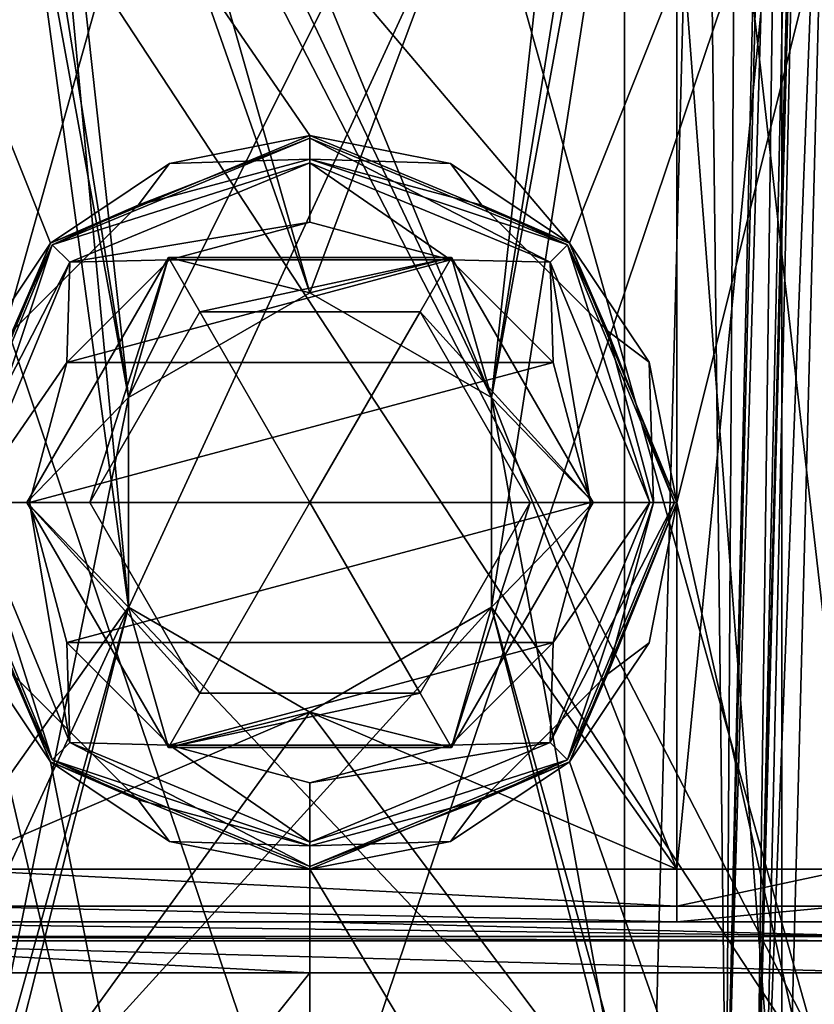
# Model space of a CAD drawing. Header units: millimetres. Extents: x -322 to 175, y 0 to 232.
# Tile 134 of 157: x 147 to 155, y 72 to 81. Entities that reach past the tile are written whole.
import ezdxf

# ---------------------------------------------------------------- set-up
doc = ezdxf.new("R2010")
doc.units = ezdxf.units.MM
doc.header["$LTSCALE"] = 65.185185
for name, color, linetype in [('683', 7, 'CONTINUOUS'), ('685', 7, 'CONTINUOUS'), ('690', 7, 'CONTINUOUS'), ('691', 7, 'CONTINUOUS'), ('692', 7, 'CONTINUOUS'), ('693', 7, 'CONTINUOUS'), ('694', 7, 'CONTINUOUS'), ('697', 7, 'CONTINUOUS'), ('698', 7, 'CONTINUOUS'), ('702', 7, 'CONTINUOUS'), ('704', 7, 'CONTINUOUS'), ('705', 7, 'CONTINUOUS'), ('711', 7, 'CONTINUOUS'), ('712', 7, 'CONTINUOUS'), ('713', 7, 'CONTINUOUS'), ('719', 7, 'CONTINUOUS'), ('722', 7, 'CONTINUOUS'), ('723', 7, 'CONTINUOUS'), ('731', 7, 'CONTINUOUS'), ('733', 7, 'CONTINUOUS'), ('738', 7, 'CONTINUOUS'), ('739', 7, 'CONTINUOUS'), ('740', 7, 'CONTINUOUS'), ('741', 7, 'CONTINUOUS'), ('742', 7, 'CONTINUOUS'), ('886', 7, 'CONTINUOUS'), ('887', 7, 'CONTINUOUS'), ('888', 7, 'CONTINUOUS'), ('889', 7, 'CONTINUOUS'), ('890', 7, 'CONTINUOUS'), ('891', 7, 'CONTINUOUS'), ('892', 7, 'CONTINUOUS'), ('893', 7, 'CONTINUOUS'), ('894', 7, 'CONTINUOUS'), ('895', 7, 'CONTINUOUS'), ('896', 7, 'CONTINUOUS'), ('897', 7, 'CONTINUOUS'), ('898', 7, 'CONTINUOUS'), ('903', 7, 'CONTINUOUS'), ('904', 7, 'CONTINUOUS'), ('905', 7, 'CONTINUOUS')]:
    doc.layers.add(name, color=color, linetype=linetype)

msp = doc.modelspace()

# ---------------------------------------------------------------- linework, layer by layer
at = {"layer": '683', "color": 7, "linetype": 'CONTINUOUS', "true_color": 0xe0f2ff}
for points in [[(156.8756, 90.1, 21.161), (143.1244, 90.1, 21.161), (152.4748, 79.0749, 22.1119), (156.8756, 90.1, 21.161)], [(150, 80.1, 22.25), (143.1244, 90.1, 21.161), (147.5251, 79.0749, 22.1119), (150, 80.1, 22.25)], [(143.1244, 90.1, 21.161), (150, 80.1, 22.25), (152.4748, 79.0749, 22.1119), (143.1244, 90.1, 21.161)], [(147.5251, 79.0749, 22.1119), (143.1244, 90.1, 21.161), (146.5, 76.5999, 21.973), (147.5251, 79.0749, 22.1119)], [(153.5, 76.6001, 21.973), (156.8756, 90.1, 21.161), (152.4748, 79.0749, 22.1119), (153.5, 76.6001, 21.973)], [(156.8755, 61.6, 21.1611), (156.8756, 90.1, 21.161), (153.5, 76.6001, 21.973), (156.8755, 61.6, 21.1611)], [(143.1245, 61.6, 21.1611), (150, 61.6, 22.25), (146.5, 76.5999, 21.973), (143.1245, 61.6, 21.1611)], [(146.5, 76.5999, 21.973), (150, 61.6, 22.25), (147.5252, 74.125, 22.1119), (146.5, 76.5999, 21.973)], [(152.4749, 74.1251, 22.1119), (156.8755, 61.6, 21.1611), (153.5, 76.6001, 21.973), (152.4749, 74.1251, 22.1119)], [(147.5252, 74.125, 22.1119), (150, 61.6, 22.25), (150, 73.1, 22.25), (147.5252, 74.125, 22.1119)], [(150, 73.1, 22.25), (156.8755, 61.6, 21.1611), (152.4749, 74.1251, 22.1119), (150, 73.1, 22.25)], [(150, 61.6, 22.25), (156.8755, 61.6, 21.1611), (150, 73.1, 22.25), (150, 61.6, 22.25)]]:
    msp.add_3dface(points, dxfattribs=at)
at = {"layer": '685', "color": 7, "linetype": 'CONTINUOUS', "true_color": 0xe0f2ff}
for points in [[(150, 69.6983, -22.25), (139.1947, 68.6793, -19.4501), (143.1244, 90.1, -21.161), (150, 69.6983, -22.25)], [(156.8756, 90.1, -21.161), (150, 69.6983, -22.25), (143.1244, 90.1, -21.161), (156.8756, 90.1, -21.161)], [(160.8053, 68.6793, -19.4501), (150, 69.6983, -22.25), (156.8756, 90.1, -21.161), (160.8053, 68.6793, -19.4501)]]:
    msp.add_3dface(points, dxfattribs=at)
at = {"layer": '690', "color": 7, "linetype": 'CONTINUOUS', "true_color": 0xe0f2ff}
for points in [[(147, 70.6, 4.9), (147, 89.1, 4.9), (148.268, 75.6, 4.9), (147, 70.6, 4.9)], [(147, 89.1, 4.9), (153, 89.1, 4.9), (151.732, 77.6, 4.9), (147, 89.1, 4.9)], [(148.268, 75.6, 4.9), (147, 89.1, 4.9), (148.268, 77.6, 4.9), (148.268, 75.6, 4.9)], [(148.268, 77.6, 4.9), (147, 89.1, 4.9), (150, 78.6, 4.9), (148.268, 77.6, 4.9)], [(150, 78.6, 4.9), (147, 89.1, 4.9), (151.732, 77.6, 4.9), (150, 78.6, 4.9)], [(153, 89.1, 4.9), (153, 70.6, 4.9), (151.732, 77.6, 4.9), (153, 89.1, 4.9)], [(151.732, 77.6, 4.9), (153, 70.6, 4.9), (151.732, 75.6, 4.9), (151.732, 77.6, 4.9)], [(153, 70.6, 4.9), (147, 70.6, 4.9), (148.268, 75.6, 4.9), (153, 70.6, 4.9)], [(150, 74.6, 4.9), (153, 70.6, 4.9), (148.268, 75.6, 4.9), (150, 74.6, 4.9)], [(153, 70.6, 4.9), (150, 74.6, 4.9), (151.732, 75.6, 4.9), (153, 70.6, 4.9)]]:
    msp.add_3dface(points, dxfattribs=at)
at = {"layer": '691', "color": 7, "linetype": 'CONTINUOUS', "true_color": 0xe0f2ff}
for points in [[(153, 70.6, 4.9), (153, 89.1, 4.9), (153, 70.6, 4.5), (153, 70.6, 4.9)], [(153, 70.6, 4.5), (153, 89.1, 4.9), (153, 89.1, 4.5), (153, 70.6, 4.5)]]:
    msp.add_3dface(points, dxfattribs=at)
at = {"layer": '692', "color": 7, "linetype": 'CONTINUOUS', "true_color": 0xe0f2ff}
for points in [[(154.5, 69.6, 4.5), (153, 70.6, 4.5), (153, 89.1, 4.5), (154.5, 69.6, 4.5)], [(154.5, 69.6, 4.5), (153, 89.1, 4.5), (154.5, 89.1, 4.5), (154.5, 69.6, 4.5)]]:
    msp.add_3dface(points, dxfattribs=at)
at = {"layer": '693', "color": 7, "linetype": 'CONTINUOUS', "true_color": 0xe0f2ff}
for points in [[(154.5, 69.6, -4.5), (154.5, 69.6, 4.5), (154.5, 89.1, 4.5), (154.5, 69.6, -4.5)], [(154.5, 69.6, -4.5), (154.5, 89.1, 4.5), (154.5, 89.1, -4.5), (154.5, 69.6, -4.5)]]:
    msp.add_3dface(points, dxfattribs=at)
at = {"layer": '694', "color": 7, "linetype": 'CONTINUOUS', "true_color": 0xe0f2ff}
for points in [[(145.5, 69.6, -4.5), (154.5, 69.6, -4.5), (154.5, 89.1, -4.5), (145.5, 69.6, -4.5)], [(145.5, 69.6, -4.5), (154.5, 89.1, -4.5), (145.5, 89.1, -4.5), (145.5, 69.6, -4.5)]]:
    msp.add_3dface(points, dxfattribs=at)
at = {"layer": '697', "color": 7, "linetype": 'CONTINUOUS', "true_color": 0xe0f2ff}
for points in [[(154.2631, 70.1007, 8.0135), (154.2631, 70.1007, 7.5128), (154.7217, 87.6131, 7.9713), (154.2631, 70.1007, 8.0135)], [(154.7217, 87.6131, 8.472), (154.2631, 70.1007, 8.0135), (154.7217, 87.6131, 7.9713), (154.7217, 87.6131, 8.472)]]:
    msp.add_3dface(points, dxfattribs=at)
at = {"layer": '698', "color": 7, "linetype": 'CONTINUOUS', "true_color": 0xe0f2ff}
for points in [[(146.2518, 88.6131, 9.4979), (146.7365, 70.1007, 9.0131), (148.2681, 77.6002, 9.2095), (146.2518, 88.6131, 9.4979)], [(153.7482, 88.6131, 9.4979), (146.2518, 88.6131, 9.4979), (148.2681, 77.6002, 9.2095), (153.7482, 88.6131, 9.4979)], [(150, 78.6, 9.2357), (153.7482, 88.6131, 9.4979), (148.2681, 77.6002, 9.2095), (150, 78.6, 9.2357)], [(151.7319, 77.6002, 9.2095), (153.7482, 88.6131, 9.4979), (150, 78.6, 9.2357), (151.7319, 77.6002, 9.2095)], [(153.2635, 70.1007, 9.0131), (153.7482, 88.6131, 9.4979), (151.7319, 75.5998, 9.1571), (153.2635, 70.1007, 9.0131)], [(151.7319, 75.5998, 9.1571), (153.7482, 88.6131, 9.4979), (151.7319, 77.6002, 9.2095), (151.7319, 75.5998, 9.1571)], [(148.2681, 77.6002, 9.2095), (146.7365, 70.1007, 9.0131), (148.2681, 75.5998, 9.1571), (148.2681, 77.6002, 9.2095)], [(146.7365, 70.1007, 9.0131), (153.2635, 70.1007, 9.0131), (151.7319, 75.5998, 9.1571), (146.7365, 70.1007, 9.0131)], [(150, 74.6, 9.1309), (146.7365, 70.1007, 9.0131), (151.7319, 75.5998, 9.1571), (150, 74.6, 9.1309)], [(146.7365, 70.1007, 9.0131), (150, 74.6, 9.1309), (148.2681, 75.5998, 9.1571), (146.7365, 70.1007, 9.0131)]]:
    msp.add_3dface(points, dxfattribs=at)
at = {"layer": '702', "color": 7, "linetype": 'CONTINUOUS', "true_color": 0xe0f2ff}
for points in [[(155.5135, 70.1007, -6.5131), (144.4865, 70.1007, -6.5131), (144.028, 87.6131, -6.9717), (155.5135, 70.1007, -6.5131)], [(146.4883, 87.6131, -6.9717), (155.5135, 70.1007, -6.5131), (144.028, 87.6131, -6.9717), (146.4883, 87.6131, -6.9717)], [(153.5117, 87.6131, -6.9717), (155.5135, 70.1007, -6.5131), (146.4883, 87.6131, -6.9717), (153.5117, 87.6131, -6.9717)], [(155.972, 87.6131, -6.9717), (155.5135, 70.1007, -6.5131), (153.5117, 87.6131, -6.9717), (155.972, 87.6131, -6.9717)]]:
    msp.add_3dface(points, dxfattribs=at)
at = {"layer": '704', "color": 7, "linetype": 'CONTINUOUS', "true_color": 0xe0f2ff}
for points in [[(155.6371, 72.1131, 19.6834), (156.0326, 72.1927, 19.5636), (150, 64.0991, 20.6846), (155.6371, 72.1131, 19.6834)], [(150, 64.0991, 20.6846), (156.0326, 72.1927, 19.5636), (156.392, 64.0991, 19.6722), (150, 64.0991, 20.6846)], [(144.3629, 72.1131, 19.6834), (150, 72.1131, 20.4747), (143.608, 64.0991, 19.6722), (144.3629, 72.1131, 19.6834)], [(143.608, 64.0991, 19.6722), (150, 72.1131, 20.4747), (150, 64.0991, 20.6846), (143.608, 64.0991, 19.6722)], [(150, 72.1131, 20.4747), (155.6371, 72.1131, 19.6834), (150, 64.0991, 20.6846), (150, 72.1131, 20.4747)]]:
    msp.add_3dface(points, dxfattribs=at)
at = {"layer": '705', "color": 7, "linetype": 'CONTINUOUS', "true_color": 0xe0f2ff}
for points in [[(138.595, 88.6131, -16.4813), (144.714, 69.7951, -19.8434), (150, 88.6131, -20.0426), (138.595, 88.6131, -16.4813)], [(144.714, 69.7951, -19.8434), (155.2858, 69.7951, -19.8435), (150, 88.6131, -20.0426), (144.714, 69.7951, -19.8434)], [(150, 88.6131, -20.0426), (155.2858, 69.7951, -19.8435), (161.405, 88.6131, -16.4813), (150, 88.6131, -20.0426)]]:
    msp.add_3dface(points, dxfattribs=at)
at = {"layer": '711', "color": 7, "linetype": 'CONTINUOUS', "true_color": 0xe0f2ff}
for points in [[(144.5005, 72.6, 19.2031), (146.5, 72.6, 17.25), (150.0027, 72.6, 19.9749), (144.5005, 72.6, 19.2031)], [(146.5, 72.6, 17.25), (153.5, 72.6, 17.25), (150.0027, 72.6, 19.9749), (146.5, 72.6, 17.25)], [(154.8974, 72.6, 17.8191), (155.4995, 72.6, 19.2027), (150.0027, 72.6, 19.9749), (154.8974, 72.6, 17.8191)], [(153.5, 72.6, 17.25), (154.8974, 72.6, 17.8191), (150.0027, 72.6, 19.9749), (153.5, 72.6, 17.25)]]:
    msp.add_3dface(points, dxfattribs=at)
at = {"layer": '712', "color": 7, "linetype": 'CONTINUOUS', "true_color": 0xe0f2ff}
for points in [[(146.5, 73.1, 16.75), (146.5, 88.6, 16.75), (148.268, 75.6, 16.75), (146.5, 73.1, 16.75)], [(146.5, 88.6, 16.75), (153.5, 88.6, 16.75), (151.732, 77.6, 16.75), (146.5, 88.6, 16.75)], [(148.268, 75.6, 16.75), (146.5, 88.6, 16.75), (148.268, 77.6, 16.75), (148.268, 75.6, 16.75)], [(148.268, 77.6, 16.75), (146.5, 88.6, 16.75), (150, 78.6, 16.75), (148.268, 77.6, 16.75)], [(150, 78.6, 16.75), (146.5, 88.6, 16.75), (151.732, 77.6, 16.75), (150, 78.6, 16.75)], [(153.5, 88.6, 16.75), (153.5, 73.1, 16.75), (151.732, 77.6, 16.75), (153.5, 88.6, 16.75)], [(151.732, 77.6, 16.75), (153.5, 73.1, 16.75), (151.732, 75.6, 16.75), (151.732, 77.6, 16.75)], [(150, 74.6, 16.75), (146.5, 73.1, 16.75), (148.268, 75.6, 16.75), (150, 74.6, 16.75)], [(153.5, 73.1, 16.75), (150, 74.6, 16.75), (151.732, 75.6, 16.75), (153.5, 73.1, 16.75)], [(153.5, 73.1, 16.75), (146.5, 73.1, 16.75), (150, 74.6, 16.75), (153.5, 73.1, 16.75)]]:
    msp.add_3dface(points, dxfattribs=at)
at = {"layer": '713', "color": 7, "linetype": 'CONTINUOUS', "true_color": 0xe0f2ff}
for points in [[(153.5, 73.1, 16.75), (153.5, 88.6, 16.75), (155.0195, 88.6, 17.2648), (153.5, 73.1, 16.75)], [(153.5, 73.1, 16.75), (155.0195, 88.6, 17.2648), (155.1515, 73.1, 17.3732), (153.5, 73.1, 16.75)]]:
    msp.add_3dface(points, dxfattribs=at)
at = {"layer": '719', "color": 7, "linetype": 'CONTINUOUS', "true_color": 0xe0f2ff}
for points in [[(144.5005, 72.6, 19.2031), (155.5955, 72.4582, 19.5383), (144.4045, 72.4582, 19.5383), (144.5005, 72.6, 19.2031)], [(144.5005, 72.6, 19.2031), (150.0027, 72.6, 19.9749), (155.5955, 72.4582, 19.5383), (144.5005, 72.6, 19.2031)], [(150.0027, 72.6, 19.9749), (155.4995, 72.6, 19.2027), (155.5955, 72.4582, 19.5383), (150.0027, 72.6, 19.9749)], [(144.4045, 72.4582, 19.5383), (155.6061, 72.4159, 19.5755), (144.3939, 72.4159, 19.5755), (144.4045, 72.4582, 19.5383)], [(155.5955, 72.4582, 19.5383), (155.6061, 72.4159, 19.5755), (144.4045, 72.4582, 19.5383), (155.5955, 72.4582, 19.5383)], [(150, 72.1131, 20.4747), (144.3629, 72.1131, 19.6834), (144.3939, 72.4159, 19.5755), (150, 72.1131, 20.4747)], [(155.6371, 72.1131, 19.6834), (150, 72.1131, 20.4747), (144.3939, 72.4159, 19.5755), (155.6371, 72.1131, 19.6834)], [(155.6061, 72.4159, 19.5755), (155.6371, 72.1131, 19.6834), (144.3939, 72.4159, 19.5755), (155.6061, 72.4159, 19.5755)]]:
    msp.add_3dface(points, dxfattribs=at)
at = {"layer": '722', "color": 7, "linetype": 'CONTINUOUS', "true_color": 0xe0f2ff}
for points in [[(146.5, 73.1, 16.75), (153.5, 73.1, 16.75), (153.5, 72.7464, 16.8964), (146.5, 73.1, 16.75)], [(146.5, 72.7464, 16.8964), (146.5, 73.1, 16.75), (153.5, 72.7464, 16.8964), (146.5, 72.7464, 16.8964)], [(153.5, 72.6, 17.25), (146.5, 72.6, 17.25), (146.5, 72.7464, 16.8964), (153.5, 72.6, 17.25)], [(153.5, 72.6, 17.25), (146.5, 72.7464, 16.8964), (153.5, 72.7464, 16.8964), (153.5, 72.6, 17.25)]]:
    msp.add_3dface(points, dxfattribs=at)
at = {"layer": '723', "color": 7, "linetype": 'CONTINUOUS', "true_color": 0xe0f2ff}
for points in [[(153.5, 73.1, 16.75), (155.1515, 73.1, 17.3732), (153.5, 72.7464, 16.8964), (153.5, 73.1, 16.75)], [(153.5, 72.7464, 16.8964), (155.1515, 73.1, 17.3732), (155.0803, 72.7464, 17.5059), (153.5, 72.7464, 16.8964)], [(154.8974, 72.6, 17.8191), (153.5, 72.6, 17.25), (155.0803, 72.7464, 17.5059), (154.8974, 72.6, 17.8191)], [(153.5, 72.6, 17.25), (153.5, 72.7464, 16.8964), (155.0803, 72.7464, 17.5059), (153.5, 72.6, 17.25)]]:
    msp.add_3dface(points, dxfattribs=at)
at = {"layer": '731', "color": 7, "linetype": 'CONTINUOUS', "true_color": 0xe0f2ff}
for points in [[(154.7217, 87.6131, 7.9713), (154.2631, 70.1007, 7.5128), (154.339, 70.0965, 7.1303), (154.7217, 87.6131, 7.9713)], [(154.7217, 87.6131, 7.9713), (154.339, 70.0965, 7.1303), (155.0144, 87.6185, 7.2648), (154.7217, 87.6131, 7.9713)], [(154.339, 70.0965, 7.1303), (154.5556, 70.0952, 6.8058), (155.0144, 87.6185, 7.2648), (154.339, 70.0965, 7.1303)], [(154.5556, 70.0952, 6.8058), (155.2628, 70.1007, 6.5131), (155.0144, 87.6185, 7.2648), (154.5556, 70.0952, 6.8058)]]:
    msp.add_3dface(points, dxfattribs=at)
at = {"layer": '733', "color": 7, "linetype": 'CONTINUOUS', "true_color": 0xe0f2ff}
for points in [[(153.7482, 88.6131, 9.4979), (153.2635, 70.1007, 9.0131), (153.9702, 70.0952, 8.7202), (153.7482, 88.6131, 9.4979)], [(153.7482, 88.6131, 9.4979), (153.9702, 70.0952, 8.7202), (154.0867, 88.6167, 9.439), (153.7482, 88.6131, 9.4979)], [(154.0867, 88.6167, 9.439), (153.9702, 70.0952, 8.7202), (154.3777, 88.3184, 9.2608), (154.0867, 88.6167, 9.439)], [(154.3777, 88.3184, 9.2608), (153.9702, 70.0952, 8.7202), (154.4116, 87.9844, 9.2147), (154.3777, 88.3184, 9.2608)], [(154.4116, 87.9844, 9.2147), (153.9702, 70.0952, 8.7202), (154.4943, 87.76, 9.1154), (154.4116, 87.9844, 9.2147)], [(153.9702, 70.0952, 8.7202), (154.2631, 70.1007, 8.0135), (154.4943, 87.76, 9.1154), (153.9702, 70.0952, 8.7202)], [(154.4943, 87.76, 9.1154), (154.2631, 70.1007, 8.0135), (154.6415, 87.6172, 8.8647), (154.4943, 87.76, 9.1154)], [(154.6415, 87.6172, 8.8647), (154.2631, 70.1007, 8.0135), (154.7015, 87.6154, 8.6725), (154.6415, 87.6172, 8.8647)], [(154.2631, 70.1007, 8.0135), (154.7217, 87.6131, 8.472), (154.7015, 87.6154, 8.6725), (154.2631, 70.1007, 8.0135)]]:
    msp.add_3dface(points, dxfattribs=at)
at = {"layer": '738', "color": 7, "linetype": 'CONTINUOUS', "true_color": 0xe0f2ff}
for points in [[(150, 78.6, 4.9), (151.732, 77.6, 4.9), (150, 78.6, 9.2357), (150, 78.6, 4.9)], [(151.732, 77.6, 4.9), (151.7319, 77.6002, 9.2095), (150, 78.6, 9.2357), (151.732, 77.6, 4.9)], [(151.732, 77.6, 4.9), (151.732, 75.6, 4.9), (151.7319, 77.6002, 9.2095), (151.732, 77.6, 4.9)], [(151.732, 75.6, 4.9), (151.7319, 75.5998, 9.1571), (151.7319, 77.6002, 9.2095), (151.732, 75.6, 4.9)], [(151.732, 75.6, 4.9), (150, 74.6, 4.9), (151.7319, 75.5998, 9.1571), (151.732, 75.6, 4.9)], [(150, 74.6, 4.9), (150, 74.6, 9.1309), (151.7319, 75.5998, 9.1571), (150, 74.6, 4.9)]]:
    msp.add_3dface(points, dxfattribs=at)
at = {"layer": '739', "color": 7, "linetype": 'CONTINUOUS', "true_color": 0xe0f2ff}
for points in [[(150, 80.1, 21.25), (148.6605, 79.8335, 21.25), (150, 79.875, 21.25), (150, 80.1, 21.25)], [(151.3395, 79.8335, 21.25), (150, 80.1, 21.25), (150, 79.875, 21.25), (151.3395, 79.8335, 21.25)], [(150, 79.875, 21.25), (148.6605, 79.8335, 21.25), (148.3625, 79.4362, 21.25), (150, 79.875, 21.25)], [(151.6375, 79.4362, 21.25), (151.3395, 79.8335, 21.25), (150, 79.875, 21.25), (151.6375, 79.4362, 21.25)], [(148.6605, 79.8335, 21.25), (147.5253, 79.075, 21.25), (148.3625, 79.4362, 21.25), (148.6605, 79.8335, 21.25)], [(152.4747, 79.075, 21.25), (151.3395, 79.8335, 21.25), (151.6375, 79.4362, 21.25), (152.4747, 79.075, 21.25)], [(148.3625, 79.4362, 21.25), (147.5253, 79.075, 21.25), (147.1638, 78.2375, 21.25), (148.3625, 79.4362, 21.25)], [(152.8362, 78.2375, 21.25), (152.4747, 79.075, 21.25), (151.6375, 79.4362, 21.25), (152.8362, 78.2375, 21.25)], [(147.5253, 79.075, 21.25), (146.7664, 77.9393, 21.25), (147.1638, 78.2375, 21.25), (147.5253, 79.075, 21.25)], [(153.2336, 77.9393, 21.25), (152.4747, 79.075, 21.25), (152.8362, 78.2375, 21.25), (153.2336, 77.9393, 21.25)], [(153.275, 76.6, 21.25), (153.2336, 77.9393, 21.25), (152.8362, 78.2375, 21.25), (153.275, 76.6, 21.25)], [(153.5, 76.6, 21.25), (153.2336, 77.9393, 21.25), (153.275, 76.6, 21.25), (153.5, 76.6, 21.25)], [(153.2336, 75.2607, 21.25), (153.5, 76.6, 21.25), (152.8362, 74.9625, 21.25), (153.2336, 75.2607, 21.25)], [(152.8362, 74.9625, 21.25), (153.5, 76.6, 21.25), (153.275, 76.6, 21.25), (152.8362, 74.9625, 21.25)], [(146.7664, 75.2607, 21.25), (147.5253, 74.125, 21.25), (147.1638, 74.9625, 21.25), (146.7664, 75.2607, 21.25)], [(152.4747, 74.125, 21.25), (153.2336, 75.2607, 21.25), (152.8362, 74.9625, 21.25), (152.4747, 74.125, 21.25)], [(147.1638, 74.9625, 21.25), (147.5253, 74.125, 21.25), (148.3625, 73.7638, 21.25), (147.1638, 74.9625, 21.25)], [(151.6375, 73.7638, 21.25), (152.4747, 74.125, 21.25), (152.8362, 74.9625, 21.25), (151.6375, 73.7638, 21.25)], [(147.5253, 74.125, 21.25), (148.6605, 73.3665, 21.25), (148.3625, 73.7638, 21.25), (147.5253, 74.125, 21.25)], [(151.3395, 73.3665, 21.25), (152.4747, 74.125, 21.25), (151.6375, 73.7638, 21.25), (151.3395, 73.3665, 21.25)], [(148.3625, 73.7638, 21.25), (148.6605, 73.3665, 21.25), (150, 73.325, 21.25), (148.3625, 73.7638, 21.25)], [(150, 73.325, 21.25), (151.3395, 73.3665, 21.25), (151.6375, 73.7638, 21.25), (150, 73.325, 21.25)], [(148.6605, 73.3665, 21.25), (150, 73.1, 21.25), (150, 73.325, 21.25), (148.6605, 73.3665, 21.25)], [(150, 73.1, 21.25), (151.3395, 73.3665, 21.25), (150, 73.325, 21.25), (150, 73.1, 21.25)]]:
    msp.add_3dface(points, dxfattribs=at)
at = {"layer": '740', "color": 7, "linetype": 'CONTINUOUS', "true_color": 0xe0f2ff}
for points in [[(152.4748, 79.0749, 22.1119), (150, 80.1, 22.25), (152.4747, 79.075, 21.25), (152.4748, 79.0749, 22.1119)], [(150, 80.1, 22.25), (150, 80.1, 21.25), (151.3395, 79.8335, 21.25), (150, 80.1, 22.25)], [(150, 80.1, 22.25), (151.3395, 79.8335, 21.25), (152.4747, 79.075, 21.25), (150, 80.1, 22.25)], [(152.4748, 79.0749, 22.1119), (152.4747, 79.075, 21.25), (153.2336, 77.9393, 21.25), (152.4748, 79.0749, 22.1119)], [(153.5, 76.6001, 21.973), (152.4748, 79.0749, 22.1119), (153.2336, 77.9393, 21.25), (153.5, 76.6001, 21.973)], [(153.5, 76.6001, 21.973), (153.2336, 77.9393, 21.25), (153.5, 76.6, 21.25), (153.5, 76.6001, 21.973)], [(152.4749, 74.1251, 22.1119), (153.5, 76.6001, 21.973), (153.2336, 75.2607, 21.25), (152.4749, 74.1251, 22.1119)], [(153.5, 76.6001, 21.973), (153.5, 76.6, 21.25), (153.2336, 75.2607, 21.25), (153.5, 76.6001, 21.973)], [(152.4749, 74.1251, 22.1119), (153.2336, 75.2607, 21.25), (152.4747, 74.125, 21.25), (152.4749, 74.1251, 22.1119)], [(150, 73.1, 22.25), (152.4749, 74.1251, 22.1119), (150, 73.1, 21.25), (150, 73.1, 22.25)], [(150, 73.1, 21.25), (152.4749, 74.1251, 22.1119), (151.3395, 73.3665, 21.25), (150, 73.1, 21.25)], [(152.4749, 74.1251, 22.1119), (152.4747, 74.125, 21.25), (151.3395, 73.3665, 21.25), (152.4749, 74.1251, 22.1119)]]:
    msp.add_3dface(points, dxfattribs=at)
at = {"layer": '741', "color": 7, "linetype": 'CONTINUOUS', "true_color": 0xe0f2ff}
for points in [[(148.268, 77.6, 4.9), (150, 78.6, 4.9), (148.2681, 77.6002, 9.2095), (148.268, 77.6, 4.9)], [(150, 78.6, 4.9), (150, 78.6, 9.2357), (148.2681, 77.6002, 9.2095), (150, 78.6, 4.9)], [(148.268, 77.6, 4.9), (148.2681, 77.6002, 9.2095), (148.2681, 75.5998, 9.1571), (148.268, 77.6, 4.9)], [(148.268, 75.6, 4.9), (148.268, 77.6, 4.9), (148.2681, 75.5998, 9.1571), (148.268, 75.6, 4.9)], [(150, 74.6, 4.9), (148.268, 75.6, 4.9), (150, 74.6, 9.1309), (150, 74.6, 4.9)], [(150, 74.6, 9.1309), (148.268, 75.6, 4.9), (148.2681, 75.5998, 9.1571), (150, 74.6, 9.1309)]]:
    msp.add_3dface(points, dxfattribs=at)
at = {"layer": '742', "color": 7, "linetype": 'CONTINUOUS', "true_color": 0xe0f2ff}
for points in [[(150, 80.1, 22.25), (147.5251, 79.0749, 22.1119), (150, 80.1, 21.25), (150, 80.1, 22.25)], [(147.5251, 79.0749, 22.1119), (148.6605, 79.8335, 21.25), (150, 80.1, 21.25), (147.5251, 79.0749, 22.1119)], [(147.5251, 79.0749, 22.1119), (147.5253, 79.075, 21.25), (148.6605, 79.8335, 21.25), (147.5251, 79.0749, 22.1119)], [(147.5251, 79.0749, 22.1119), (146.5, 76.5999, 21.973), (146.7664, 77.9393, 21.25), (147.5251, 79.0749, 22.1119)], [(147.5251, 79.0749, 22.1119), (146.7664, 77.9393, 21.25), (147.5253, 79.075, 21.25), (147.5251, 79.0749, 22.1119)], [(146.5, 76.5999, 21.973), (147.5252, 74.125, 22.1119), (146.7664, 75.2607, 21.25), (146.5, 76.5999, 21.973)], [(147.5252, 74.125, 22.1119), (147.5253, 74.125, 21.25), (146.7664, 75.2607, 21.25), (147.5252, 74.125, 22.1119)], [(147.5252, 74.125, 22.1119), (150, 73.1, 22.25), (147.5253, 74.125, 21.25), (147.5252, 74.125, 22.1119)], [(150, 73.1, 22.25), (148.6605, 73.3665, 21.25), (147.5253, 74.125, 21.25), (150, 73.1, 22.25)], [(150, 73.1, 22.25), (150, 73.1, 21.25), (148.6605, 73.3665, 21.25), (150, 73.1, 22.25)]]:
    msp.add_3dface(points, dxfattribs=at)
at = {"layer": '886', "color": 7, "linetype": 'CONTINUOUS', "true_color": 0xe0f2ff}
for points in [[(147.9, 76.6, 46.25), (147.9, 76.6, 21.85), (148.95, 78.4187, 21.8499), (147.9, 76.6, 46.25)], [(148.95, 78.4187, 46.25), (147.9, 76.6, 46.25), (148.95, 78.4187, 21.8499), (148.95, 78.4187, 46.25)], [(151.05, 78.4187, 46.25), (148.95, 78.4187, 46.25), (151.05, 78.4187, 21.8499), (151.05, 78.4187, 46.25)], [(151.05, 78.4187, 21.8499), (148.95, 78.4187, 46.25), (148.95, 78.4187, 21.8499), (151.05, 78.4187, 21.8499)], [(152.1, 76.6, 46.25), (151.05, 78.4187, 46.25), (152.1, 76.6, 21.85), (152.1, 76.6, 46.25)], [(152.1, 76.6, 21.85), (151.05, 78.4187, 46.25), (151.05, 78.4187, 21.8499), (152.1, 76.6, 21.85)]]:
    msp.add_3dface(points, dxfattribs=at)
at = {"layer": '887', "color": 7, "linetype": 'CONTINUOUS', "true_color": 0xe0f2ff}
for points in [[(147.9, 76.6, 46.25), (148.95, 78.4187, 46.25), (150, 76.6, 47.4624), (147.9, 76.6, 46.25)], [(148.95, 78.4187, 46.25), (151.05, 78.4187, 46.25), (150, 76.6, 47.4624), (148.95, 78.4187, 46.25)], [(151.05, 78.4187, 46.25), (152.1, 76.6, 46.25), (150, 76.6, 47.4624), (151.05, 78.4187, 46.25)]]:
    msp.add_3dface(points, dxfattribs=at)
at = {"layer": '888', "color": 7, "linetype": 'CONTINUOUS', "true_color": 0xe0f2ff}
for points in [[(150, 79.275, 77.25), (148.6612, 78.9158, 77.25), (151.3388, 78.9158, 77.25), (150, 79.275, 77.25)], [(148.6612, 78.9158, 77.25), (147.6819, 77.935, 77.25), (151.3388, 78.9158, 77.25), (148.6612, 78.9158, 77.25)], [(151.3388, 78.9158, 77.25), (147.6819, 77.935, 77.25), (152.3181, 77.935, 77.25), (151.3388, 78.9158, 77.25)], [(147.325, 76.6, 77.25), (152.675, 76.6, 77.25), (152.3181, 77.935, 77.25), (147.325, 76.6, 77.25)], [(147.6819, 77.935, 77.25), (147.325, 76.6, 77.25), (152.3181, 77.935, 77.25), (147.6819, 77.935, 77.25)], [(147.6819, 75.265, 77.25), (152.675, 76.6, 77.25), (147.325, 76.6, 77.25), (147.6819, 75.265, 77.25)], [(152.3181, 75.265, 77.25), (152.675, 76.6, 77.25), (147.6819, 75.265, 77.25), (152.3181, 75.265, 77.25)], [(148.6612, 74.2842, 77.25), (152.3181, 75.265, 77.25), (147.6819, 75.265, 77.25), (148.6612, 74.2842, 77.25)], [(151.3388, 74.2842, 77.25), (152.3181, 75.265, 77.25), (148.6612, 74.2842, 77.25), (151.3388, 74.2842, 77.25)], [(150, 73.925, 77.25), (151.3388, 74.2842, 77.25), (148.6612, 74.2842, 77.25), (150, 73.925, 77.25)]]:
    msp.add_3dface(points, dxfattribs=at)
at = {"layer": '889', "color": 7, "linetype": 'CONTINUOUS', "true_color": 0xe0f2ff}
for points in [[(150, 80.075, 21.45), (147.5428, 79.0572, 21.45), (150, 80.075, 76.45), (150, 80.075, 21.45)], [(150, 80.075, 76.45), (147.5428, 79.0572, 21.45), (147.5428, 79.0572, 76.45), (150, 80.075, 76.45)], [(152.4572, 79.0572, 21.45), (150, 80.075, 21.45), (152.4572, 79.0572, 76.45), (152.4572, 79.0572, 21.45)], [(152.4572, 79.0572, 76.45), (150, 80.075, 21.45), (150, 80.075, 76.45), (152.4572, 79.0572, 76.45)], [(147.5428, 79.0572, 21.45), (146.525, 76.6, 21.45), (147.5428, 79.0572, 76.45), (147.5428, 79.0572, 21.45)], [(147.5428, 79.0572, 76.45), (146.525, 76.6, 21.45), (146.525, 76.6, 76.45), (147.5428, 79.0572, 76.45)], [(153.475, 76.6, 21.45), (152.4572, 79.0572, 21.45), (153.475, 76.6, 76.45), (153.475, 76.6, 21.45)], [(153.475, 76.6, 76.45), (152.4572, 79.0572, 21.45), (152.4572, 79.0572, 76.45), (153.475, 76.6, 76.45)]]:
    msp.add_3dface(points, dxfattribs=at)
at = {"layer": '890', "color": 7, "linetype": 'CONTINUOUS', "true_color": 0xe0f2ff}
for points in [[(147.9, 76.6, 21.85), (147.9, 76.6, 46.25), (148.95, 74.7813, 46.25), (147.9, 76.6, 21.85)], [(147.9, 76.6, 21.85), (148.95, 74.7813, 46.25), (148.95, 74.7813, 21.8499), (147.9, 76.6, 21.85)], [(152.1, 76.6, 46.25), (152.1, 76.6, 21.85), (151.05, 74.7813, 21.8499), (152.1, 76.6, 46.25)], [(151.05, 74.7813, 46.25), (152.1, 76.6, 46.25), (151.05, 74.7813, 21.8499), (151.05, 74.7813, 46.25)], [(148.95, 74.7813, 46.25), (151.05, 74.7813, 46.25), (148.95, 74.7813, 21.8499), (148.95, 74.7813, 46.25)], [(148.95, 74.7813, 21.8499), (151.05, 74.7813, 46.25), (151.05, 74.7813, 21.8499), (148.95, 74.7813, 21.8499)]]:
    msp.add_3dface(points, dxfattribs=at)
at = {"layer": '891', "color": 7, "linetype": 'CONTINUOUS', "true_color": 0xe0f2ff}
for points in [[(147.9, 76.6, 46.25), (150, 76.6, 47.4624), (148.95, 74.7813, 46.25), (147.9, 76.6, 46.25)], [(150, 76.6, 47.4624), (151.05, 74.7813, 46.25), (148.95, 74.7813, 46.25), (150, 76.6, 47.4624)], [(150, 76.6, 47.4624), (152.1, 76.6, 46.25), (151.05, 74.7813, 46.25), (150, 76.6, 47.4624)]]:
    msp.add_3dface(points, dxfattribs=at)
at = {"layer": '892', "color": 7, "linetype": 'CONTINUOUS', "true_color": 0xe0f2ff}
for points in [[(146.525, 76.6, 76.45), (146.525, 76.6, 21.45), (147.5428, 74.1428, 21.45), (146.525, 76.6, 76.45)], [(146.525, 76.6, 76.45), (147.5428, 74.1428, 21.45), (147.5428, 74.1428, 76.45), (146.525, 76.6, 76.45)], [(153.475, 76.6, 21.45), (153.475, 76.6, 76.45), (152.4572, 74.1428, 76.45), (153.475, 76.6, 21.45)], [(152.4572, 74.1428, 21.45), (153.475, 76.6, 21.45), (152.4572, 74.1428, 76.45), (152.4572, 74.1428, 21.45)], [(147.5428, 74.1428, 21.45), (150, 73.125, 21.45), (147.5428, 74.1428, 76.45), (147.5428, 74.1428, 21.45)], [(147.5428, 74.1428, 76.45), (150, 73.125, 21.45), (150, 73.125, 76.45), (147.5428, 74.1428, 76.45)], [(150, 73.125, 21.45), (152.4572, 74.1428, 21.45), (150, 73.125, 76.45), (150, 73.125, 21.45)], [(150, 73.125, 76.45), (152.4572, 74.1428, 21.45), (152.4572, 74.1428, 76.45), (150, 73.125, 76.45)]]:
    msp.add_3dface(points, dxfattribs=at)
at = {"layer": '893', "color": 7, "linetype": 'CONTINUOUS', "true_color": 0xe0f2ff}
for points in [[(150, 80.075, 76.45), (147.5428, 79.0572, 76.45), (150, 79.8407, 77.0157), (150, 80.075, 76.45)], [(152.4572, 79.0572, 76.45), (150, 80.075, 76.45), (152.2915, 78.8915, 77.0157), (152.4572, 79.0572, 76.45)], [(152.2915, 78.8915, 77.0157), (150, 80.075, 76.45), (150, 79.8407, 77.0157), (152.2915, 78.8915, 77.0157)], [(150, 79.8407, 77.0157), (147.5428, 79.0572, 76.45), (147.7085, 78.8915, 77.0157), (150, 79.8407, 77.0157)], [(150, 79.275, 77.25), (150, 79.8407, 77.0157), (147.7085, 78.8915, 77.0157), (150, 79.275, 77.25)], [(150, 79.275, 77.25), (151.3388, 78.9158, 77.25), (150, 79.8407, 77.0157), (150, 79.275, 77.25)], [(151.3388, 78.9158, 77.25), (152.2915, 78.8915, 77.0157), (150, 79.8407, 77.0157), (151.3388, 78.9158, 77.25)], [(148.6612, 78.9158, 77.25), (150, 79.275, 77.25), (147.7085, 78.8915, 77.0157), (148.6612, 78.9158, 77.25)], [(147.5428, 79.0572, 76.45), (146.525, 76.6, 76.45), (147.7085, 78.8915, 77.0157), (147.5428, 79.0572, 76.45)], [(153.2407, 76.6, 77.0157), (152.4572, 79.0572, 76.45), (152.2915, 78.8915, 77.0157), (153.2407, 76.6, 77.0157)], [(153.475, 76.6, 76.45), (152.4572, 79.0572, 76.45), (153.2407, 76.6, 77.0157), (153.475, 76.6, 76.45)], [(147.6819, 77.935, 77.25), (148.6612, 78.9158, 77.25), (147.7085, 78.8915, 77.0157), (147.6819, 77.935, 77.25)], [(151.3388, 78.9158, 77.25), (152.3181, 77.935, 77.25), (152.2915, 78.8915, 77.0157), (151.3388, 78.9158, 77.25)], [(147.7085, 78.8915, 77.0157), (146.525, 76.6, 76.45), (146.7593, 76.6, 77.0157), (147.7085, 78.8915, 77.0157)], [(147.6819, 77.935, 77.25), (147.7085, 78.8915, 77.0157), (146.7593, 76.6, 77.0157), (147.6819, 77.935, 77.25)], [(152.3181, 77.935, 77.25), (152.675, 76.6, 77.25), (152.2915, 78.8915, 77.0157), (152.3181, 77.935, 77.25)], [(152.675, 76.6, 77.25), (153.2407, 76.6, 77.0157), (152.2915, 78.8915, 77.0157), (152.675, 76.6, 77.25)], [(147.325, 76.6, 77.25), (147.6819, 77.935, 77.25), (146.7593, 76.6, 77.0157), (147.325, 76.6, 77.25)]]:
    msp.add_3dface(points, dxfattribs=at)
at = {"layer": '894', "color": 7, "linetype": 'CONTINUOUS', "true_color": 0xe0f2ff}
for points in [[(146.525, 76.6, 76.45), (147.5428, 74.1428, 76.45), (146.7593, 76.6, 77.0157), (146.525, 76.6, 76.45)], [(147.325, 76.6, 77.25), (146.7593, 76.6, 77.0157), (147.7085, 74.3085, 77.0157), (147.325, 76.6, 77.25)], [(146.7593, 76.6, 77.0157), (147.5428, 74.1428, 76.45), (147.7085, 74.3085, 77.0157), (146.7593, 76.6, 77.0157)], [(147.6819, 75.265, 77.25), (147.325, 76.6, 77.25), (147.7085, 74.3085, 77.0157), (147.6819, 75.265, 77.25)], [(153.2407, 76.6, 77.0157), (152.3181, 75.265, 77.25), (152.2915, 74.3085, 77.0157), (153.2407, 76.6, 77.0157)], [(152.4572, 74.1428, 76.45), (153.475, 76.6, 76.45), (152.2915, 74.3085, 77.0157), (152.4572, 74.1428, 76.45)], [(153.475, 76.6, 76.45), (153.2407, 76.6, 77.0157), (152.2915, 74.3085, 77.0157), (153.475, 76.6, 76.45)], [(152.675, 76.6, 77.25), (152.3181, 75.265, 77.25), (153.2407, 76.6, 77.0157), (152.675, 76.6, 77.25)], [(148.6612, 74.2842, 77.25), (147.6819, 75.265, 77.25), (147.7085, 74.3085, 77.0157), (148.6612, 74.2842, 77.25)], [(152.3181, 75.265, 77.25), (151.3388, 74.2842, 77.25), (152.2915, 74.3085, 77.0157), (152.3181, 75.265, 77.25)], [(147.5428, 74.1428, 76.45), (150, 73.125, 76.45), (147.7085, 74.3085, 77.0157), (147.5428, 74.1428, 76.45)], [(148.6612, 74.2842, 77.25), (147.7085, 74.3085, 77.0157), (150, 73.3593, 77.0157), (148.6612, 74.2842, 77.25)], [(147.7085, 74.3085, 77.0157), (150, 73.125, 76.45), (150, 73.3593, 77.0157), (147.7085, 74.3085, 77.0157)], [(151.3388, 74.2842, 77.25), (150, 73.925, 77.25), (152.2915, 74.3085, 77.0157), (151.3388, 74.2842, 77.25)], [(150, 73.925, 77.25), (150, 73.3593, 77.0157), (152.2915, 74.3085, 77.0157), (150, 73.925, 77.25)], [(150, 73.3593, 77.0157), (152.4572, 74.1428, 76.45), (152.2915, 74.3085, 77.0157), (150, 73.3593, 77.0157)], [(150, 73.925, 77.25), (148.6612, 74.2842, 77.25), (150, 73.3593, 77.0157), (150, 73.925, 77.25)], [(150, 73.125, 76.45), (152.4572, 74.1428, 76.45), (150, 73.3593, 77.0157), (150, 73.125, 76.45)]]:
    msp.add_3dface(points, dxfattribs=at)
at = {"layer": '895', "color": 7, "linetype": 'CONTINUOUS', "true_color": 0xe0f2ff}
for points in [[(147.9, 76.6, 21.85), (148.95, 74.7813, 21.8499), (147.3001, 76.6, 21.25), (147.9, 76.6, 21.85)], [(147.3001, 76.6, 21.25), (148.95, 74.7813, 21.8499), (148.65, 74.2618, 21.25), (147.3001, 76.6, 21.25)], [(151.05, 74.7813, 21.8499), (152.1, 76.6, 21.85), (151.35, 74.2618, 21.25), (151.05, 74.7813, 21.8499)], [(152.1, 76.6, 21.85), (152.6999, 76.6, 21.25), (151.35, 74.2618, 21.25), (152.1, 76.6, 21.85)], [(148.95, 74.7813, 21.8499), (151.05, 74.7813, 21.8499), (148.65, 74.2618, 21.25), (148.95, 74.7813, 21.8499)], [(148.65, 74.2618, 21.25), (151.05, 74.7813, 21.8499), (151.35, 74.2618, 21.25), (148.65, 74.2618, 21.25)]]:
    msp.add_3dface(points, dxfattribs=at)
at = {"layer": '896', "color": 7, "linetype": 'CONTINUOUS', "true_color": 0xe0f2ff}
for points in [[(147.9, 76.6, 21.85), (147.3001, 76.6, 21.25), (148.65, 78.9382, 21.25), (147.9, 76.6, 21.85)], [(148.95, 78.4187, 21.8499), (147.9, 76.6, 21.85), (148.65, 78.9382, 21.25), (148.95, 78.4187, 21.8499)], [(151.35, 78.9382, 21.25), (148.95, 78.4187, 21.8499), (148.65, 78.9382, 21.25), (151.35, 78.9382, 21.25)], [(151.05, 78.4187, 21.8499), (148.95, 78.4187, 21.8499), (151.35, 78.9382, 21.25), (151.05, 78.4187, 21.8499)], [(152.6999, 76.6, 21.25), (151.05, 78.4187, 21.8499), (151.35, 78.9382, 21.25), (152.6999, 76.6, 21.25)], [(152.1, 76.6, 21.85), (151.05, 78.4187, 21.8499), (152.6999, 76.6, 21.25), (152.1, 76.6, 21.85)]]:
    msp.add_3dface(points, dxfattribs=at)
at = {"layer": '897', "color": 7, "linetype": 'CONTINUOUS', "true_color": 0xe0f2ff}
for points in [[(146.525, 76.6, 21.45), (147.1638, 74.9625, 21.25), (147.5428, 74.1428, 21.45), (146.525, 76.6, 21.45)], [(152.8362, 74.9625, 21.25), (153.275, 76.6, 21.25), (152.4572, 74.1428, 21.45), (152.8362, 74.9625, 21.25)], [(153.275, 76.6, 21.25), (153.475, 76.6, 21.45), (152.4572, 74.1428, 21.45), (153.275, 76.6, 21.25)], [(147.1638, 74.9625, 21.25), (148.3625, 73.7638, 21.25), (147.5428, 74.1428, 21.45), (147.1638, 74.9625, 21.25)], [(151.6375, 73.7638, 21.25), (152.8362, 74.9625, 21.25), (152.4572, 74.1428, 21.45), (151.6375, 73.7638, 21.25)], [(148.3625, 73.7638, 21.25), (150, 73.325, 21.25), (147.5428, 74.1428, 21.45), (148.3625, 73.7638, 21.25)], [(150, 73.325, 21.25), (150, 73.125, 21.45), (147.5428, 74.1428, 21.45), (150, 73.325, 21.25)], [(151.6375, 73.7638, 21.25), (152.4572, 74.1428, 21.45), (150, 73.125, 21.45), (151.6375, 73.7638, 21.25)], [(150, 73.325, 21.25), (151.6375, 73.7638, 21.25), (150, 73.125, 21.45), (150, 73.325, 21.25)]]:
    msp.add_3dface(points, dxfattribs=at)
at = {"layer": '898', "color": 7, "linetype": 'CONTINUOUS', "true_color": 0xe0f2ff}
for points in [[(148.3625, 79.4362, 21.25), (147.5428, 79.0572, 21.45), (150, 80.075, 21.45), (148.3625, 79.4362, 21.25)], [(150, 79.875, 21.25), (148.3625, 79.4362, 21.25), (150, 80.075, 21.45), (150, 79.875, 21.25)], [(150, 79.875, 21.25), (150, 80.075, 21.45), (152.4572, 79.0572, 21.45), (150, 79.875, 21.25)], [(151.6375, 79.4362, 21.25), (150, 79.875, 21.25), (152.4572, 79.0572, 21.45), (151.6375, 79.4362, 21.25)], [(148.3625, 79.4362, 21.25), (147.1638, 78.2375, 21.25), (147.5428, 79.0572, 21.45), (148.3625, 79.4362, 21.25)], [(152.8362, 78.2375, 21.25), (151.6375, 79.4362, 21.25), (152.4572, 79.0572, 21.45), (152.8362, 78.2375, 21.25)], [(146.725, 76.6, 21.25), (146.525, 76.6, 21.45), (147.5428, 79.0572, 21.45), (146.725, 76.6, 21.25)], [(147.1638, 78.2375, 21.25), (146.725, 76.6, 21.25), (147.5428, 79.0572, 21.45), (147.1638, 78.2375, 21.25)], [(152.8362, 78.2375, 21.25), (152.4572, 79.0572, 21.45), (153.475, 76.6, 21.45), (152.8362, 78.2375, 21.25)], [(153.275, 76.6, 21.25), (152.8362, 78.2375, 21.25), (153.475, 76.6, 21.45), (153.275, 76.6, 21.25)]]:
    msp.add_3dface(points, dxfattribs=at)
at = {"layer": '903', "color": 7, "linetype": 'CONTINUOUS', "true_color": 0xe0f2ff}
for points in [[(150, 78.6, 16.75), (151.732, 77.6, 16.75), (150, 78.6, 21.25), (150, 78.6, 16.75)], [(150, 78.6, 21.25), (151.732, 77.6, 16.75), (151.732, 77.6, 21.25), (150, 78.6, 21.25)], [(151.732, 77.6, 16.75), (151.732, 75.6, 16.75), (151.732, 77.6, 21.25), (151.732, 77.6, 16.75)], [(151.732, 77.6, 21.25), (151.732, 75.6, 16.75), (151.732, 75.6, 21.25), (151.732, 77.6, 21.25)], [(151.732, 75.6, 16.75), (150, 74.6, 16.75), (151.732, 75.6, 21.25), (151.732, 75.6, 16.75)], [(151.732, 75.6, 21.25), (150, 74.6, 16.75), (150, 74.6, 21.25), (151.732, 75.6, 21.25)]]:
    msp.add_3dface(points, dxfattribs=at)
at = {"layer": '904', "color": 7, "linetype": 'CONTINUOUS', "true_color": 0xe0f2ff}
for points in [[(148.65, 78.9382, 21.25), (147.3001, 76.6, 21.25), (148.268, 77.6, 21.25), (148.65, 78.9382, 21.25)], [(150, 78.6, 21.25), (148.65, 78.9382, 21.25), (148.268, 77.6, 21.25), (150, 78.6, 21.25)], [(151.35, 78.9382, 21.25), (148.65, 78.9382, 21.25), (150, 78.6, 21.25), (151.35, 78.9382, 21.25)], [(151.35, 78.9382, 21.25), (150, 78.6, 21.25), (151.732, 77.6, 21.25), (151.35, 78.9382, 21.25)], [(152.6999, 76.6, 21.25), (151.35, 78.9382, 21.25), (151.732, 77.6, 21.25), (152.6999, 76.6, 21.25)], [(148.268, 77.6, 21.25), (147.3001, 76.6, 21.25), (148.268, 75.6, 21.25), (148.268, 77.6, 21.25)], [(152.6999, 76.6, 21.25), (151.732, 77.6, 21.25), (151.732, 75.6, 21.25), (152.6999, 76.6, 21.25)], [(147.3001, 76.6, 21.25), (148.65, 74.2618, 21.25), (148.268, 75.6, 21.25), (147.3001, 76.6, 21.25)], [(151.35, 74.2618, 21.25), (152.6999, 76.6, 21.25), (151.732, 75.6, 21.25), (151.35, 74.2618, 21.25)], [(148.65, 74.2618, 21.25), (150, 74.6, 21.25), (148.268, 75.6, 21.25), (148.65, 74.2618, 21.25)], [(151.35, 74.2618, 21.25), (151.732, 75.6, 21.25), (150, 74.6, 21.25), (151.35, 74.2618, 21.25)], [(148.65, 74.2618, 21.25), (151.35, 74.2618, 21.25), (150, 74.6, 21.25), (148.65, 74.2618, 21.25)]]:
    msp.add_3dface(points, dxfattribs=at)
at = {"layer": '905', "color": 7, "linetype": 'CONTINUOUS', "true_color": 0xe0f2ff}
for points in [[(148.268, 77.6, 16.75), (150, 78.6, 16.75), (148.268, 77.6, 21.25), (148.268, 77.6, 16.75)], [(150, 78.6, 16.75), (150, 78.6, 21.25), (148.268, 77.6, 21.25), (150, 78.6, 16.75)], [(148.268, 75.6, 16.75), (148.268, 77.6, 16.75), (148.268, 75.6, 21.25), (148.268, 75.6, 16.75)], [(148.268, 77.6, 16.75), (148.268, 77.6, 21.25), (148.268, 75.6, 21.25), (148.268, 77.6, 16.75)], [(150, 74.6, 16.75), (148.268, 75.6, 16.75), (150, 74.6, 21.25), (150, 74.6, 16.75)], [(150, 74.6, 21.25), (148.268, 75.6, 16.75), (148.268, 75.6, 21.25), (150, 74.6, 21.25)]]:
    msp.add_3dface(points, dxfattribs=at)

doc.saveas('drawing.dxf')
